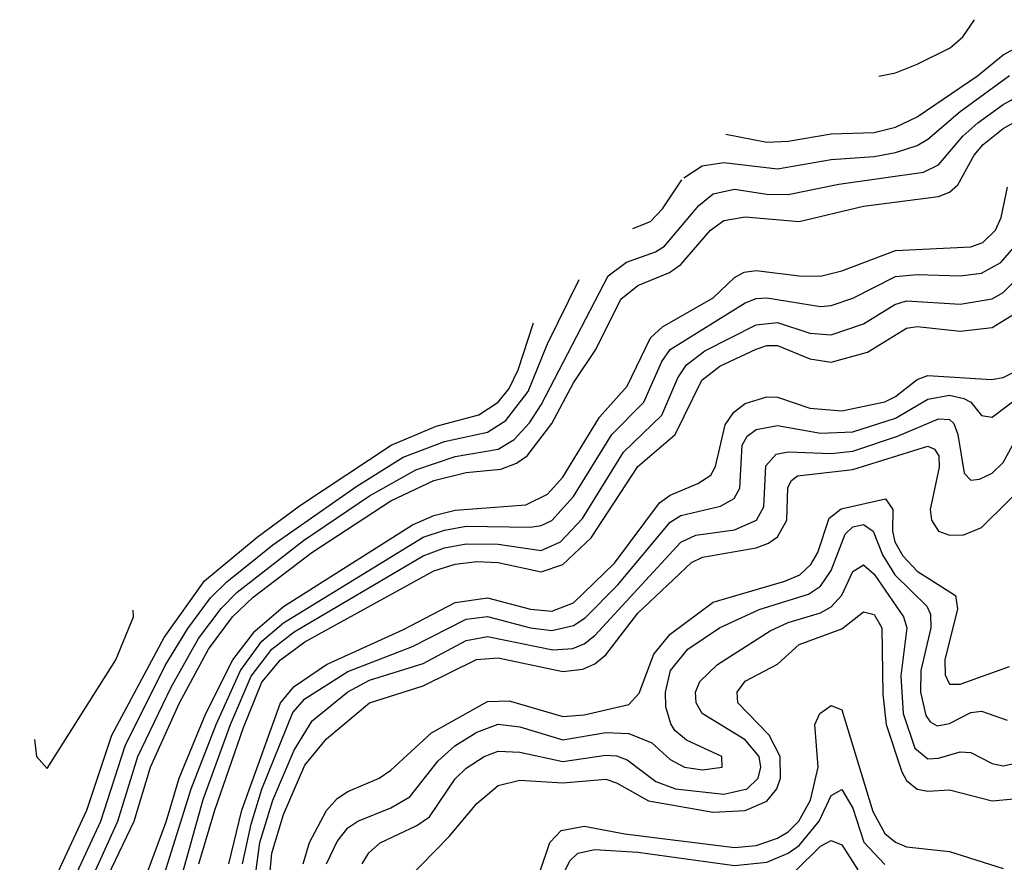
# Model space of a CAD drawing. Header units: inches. Extents: x 501365 to 657855, y 482276 to 547543.
# Tile 205 of 256: x 542639 to 544472, y 531673 to 533242. Entities that reach past the tile are written whole.
import ezdxf

# ---------------------------------------------------------------- set-up
doc = ezdxf.new("R2010")
doc.units = ezdxf.units.IN
doc.header["$MEASUREMENT"] = 0
doc.layers.add('A5543', color=7, linetype='Continuous')

msp = doc.modelspace()

# ---------------------------------------------------------------- linework, layer by layer
at = {"layer": 'A5543', "color": 5}
for points, elevation in [([(544238.6, 533137.2), (544270, 533143), (544310, 533159.2), (544371.6, 533190), (544394.9, 533210), (544416.8, 533242.1)], 3820), ([(543953.5, 533029.1), (544030, 533014.1), (544070, 533015.8), (544150, 533029.3), (544230, 533032), (544270, 533041.8), (544310, 533061), (544422.3, 533137.7), (544470, 533176.7), (544491.8, 533188.2)], 3780), ([(543875.4, 532947.7), (543909.9, 532970), (543950, 532976.3), (544050, 532964.3), (544150, 532981.5), (544230, 532987.2), (544270, 532994.6), (544310, 533007.6), (544330, 533019.5), (544390, 533071.4), (544482.1, 533137.9)], 3760), ([(542695.2, 531470), (542821.3, 531750), (542859, 531870), (542920.7, 531999.3), (542971.7, 532090), (543014.1, 532145.9), (543044, 532176), (543167.6, 532272.4), (543290, 532355.2), (543376.2, 532403.8), (543450, 532429), (543530, 532442.4), (543559.5, 532460.5), (543588.3, 532491.7), (543610, 532525.2), (543734.6, 532765.4), (543769, 532790.9), (543823, 532810), (543839.7, 532820.3), (543903.7, 532896.3), (543930, 532917.8), (543970, 532926.5), (544030, 532917.4), (544070, 532916.8), (544164.4, 532935.6), (544321.9, 532958.1), (544350, 532972.1), (544395, 533025), (544422.9, 533050), (544470, 533084.4), (544510, 533106.1)], 3740), ([(542775.4, 531590), (542851.9, 531750), (542882.6, 531850), (542936.3, 531970), (542990.4, 532070), (543035, 532130), (543073.5, 532166.5), (543182.9, 532250), (543330, 532346.3), (543410, 532384.2), (543470, 532399.2), (543534.6, 532405.4), (543563.9, 532416.1), (543583.6, 532430), (543630, 532490.1), (543670, 532565.9), (543711.8, 532628.2), (543758.3, 532721.7), (543790, 532747.2), (543848.6, 532771.4), (543870, 532786.2), (543925.2, 532850), (543950, 532868.1), (543990, 532875), (544090, 532866.4), (544210, 532894.6), (544350, 532913), (544370, 532920.9), (544385.6, 532934.4), (544416.1, 532990), (544433, 533010), (544470, 533039.7), (544510, 533061.7)], 3720), ([(543780.5, 532853), (543813.7, 532866.3), (543835.7, 532890), (543871.8, 532944)], 3760), ([(542874.7, 531650), (542911.7, 531748.3), (542936, 531830), (542985.5, 531950), (543035.6, 532050), (543076.4, 532103.6), (543130, 532149.3), (543370, 532301.7), (543410, 532318.7), (543450, 532328.9), (543581.1, 532338.9), (543621.4, 532358.6), (543650, 532390.1), (543718.2, 532501.8), (543770, 532559.5), (543813.6, 532650), (543835.9, 532670), (543930, 532724.4), (543970, 532761.9), (543987.8, 532772.2), (544010, 532775.2), (544090, 532764.9), (544130, 532764.6), (544170, 532774.5), (544270, 532812.2), (544410, 532818.9), (544432.5, 532827.5), (544455.9, 532850), (544466.5, 532873.5), (544478.4, 532930)], 3680), ([(542901.6, 531630), (542958.1, 531810), (543004.5, 531930), (543049.7, 532030), (543090, 532084.6), (543130, 532119.1), (543390, 532278.3), (543430, 532291.8), (543470, 532299), (543590, 532297.2), (543610, 532300.1), (543630, 532309.8), (543670, 532354.4), (543741.5, 532470), (543801.3, 532530), (543834.3, 532605.7), (543850, 532628.2), (543990, 532714.9), (544010, 532723.1), (544030, 532724.2), (544130, 532708.1), (544150, 532710.1), (544190, 532723.6), (544270, 532763.9), (544310, 532767.6), (544390, 532765.2), (544430, 532770.3), (544465.7, 532790), (544490, 532817.9)], 3660), ([(542669.8, 531490), (542789.8, 531750), (542835.1, 531890), (542910, 532039.8), (542951.7, 532108.3), (542994.2, 532165.8), (543024.5, 532195.5), (543110, 532264.4), (543266.5, 532373.5), (543352.7, 532427.3), (543430, 532456.8), (543510, 532474.3), (543544.1, 532495.9), (543585.4, 532550), (543621.5, 532638.5), (543680.5, 532758.2)], 3760), ([(542930.3, 531610), (542980.2, 531790), (543031.4, 531930), (543070, 532019.7), (543108.4, 532070), (543150, 532102.4), (543390, 532243.9), (543430, 532258.8), (543470, 532265.9), (543530, 532265.7), (543610, 532253.7), (543645.7, 532270), (543686.7, 532313.3), (543763.2, 532436.8), (543834.5, 532505.5), (543864.5, 532575.5), (543880.3, 532599.7), (543914.7, 532625.3), (544010, 532674.2), (544050, 532678.2), (544110, 532658.4), (544150, 532655.3), (544210, 532675.5), (544268.3, 532711.7), (544290, 532718.6), (544390, 532712.5), (544450, 532722.4), (544470, 532733.8), (544506.4, 532770)], 3640), ([(542972.5, 531670), (543002.1, 531770), (543055.6, 531924.4), (543090, 532008.8), (543124.6, 532050), (543170, 532083.7), (543410, 532215.9), (543450, 532228.2), (543490, 532233.1), (543530, 532231.2), (543610, 532214.1), (543650, 532227.9), (543702.9, 532277.1), (543789.7, 532410.3), (543859.1, 532470), (543909.1, 532570.9), (543942.8, 532597.2), (544010, 532628.9), (544030, 532635.3), (544050, 532635.4), (544110, 532610.7), (544150, 532604.4), (544217.3, 532622.7), (544290, 532667.9), (544310, 532670.8), (544390, 532661.8), (544450, 532669.1), (544490, 532693.6)], 3620), ([(542638.8, 531501.2), (542763.7, 531770), (542810.6, 531910), (542908.1, 532091.9), (542982.8, 532197.2), (543081.2, 532278.8), (543161.7, 532338.3), (543330.3, 532449.7), (543414.6, 532485.4), (543493.7, 532506.3), (543530, 532529.8), (543550, 532555.2), (543566.8, 532590), (543595.6, 532677.6)], 3780), ([(543028.1, 531670), (543052.5, 531770), (543124.6, 531970), (543150, 532000.2), (543210, 532041.2), (543353.7, 532106.3), (543450, 532156.6), (543510, 532165.8), (543590, 532144.2), (543630, 532140.6), (543670, 532156.3), (543746.5, 532230), (543830, 532342.2), (543850, 532356.9), (543901.7, 532378.3), (543925.8, 532394.2), (543934.7, 532410), (543952.4, 532487.6), (543968.5, 532511.5), (543990, 532527.5), (544030, 532540.1), (544050, 532539.3), (544110, 532518.8), (544170, 532513.9), (544250, 532530.3), (544270, 532540.2), (544310, 532572.3), (544330, 532579.5), (544448.2, 532571.8), (544470, 532576.1), (544510, 532595.4)], 3580), ([(543053.9, 531670), (543070, 531744.4), (543090, 531809.3), (543147.7, 531952.3), (543170, 531977.4), (543250, 532028.6), (543370, 532074.8), (543470, 532125.8), (543510, 532131.1), (543590, 532110), (543630, 532104.9), (543670, 532113.8), (543691.6, 532128.4), (543752.7, 532190), (543850, 532306.5), (543870, 532319), (543943.6, 532336.4), (543969.5, 532350.5), (543979.7, 532370), (543984.3, 532450), (543993.5, 532466.5), (544010, 532479), (544050, 532486.5), (544130, 532472.1), (544190, 532474.9), (544270, 532500.3), (544330, 532535.4), (544370, 532542.7), (544396.8, 532536.8), (544409.7, 532529.7), (544430, 532505.1), (544450, 532501.9), (544512.8, 532550)], 3560), ([(543077.9, 531650), (543086.2, 531710), (543110, 531788.5), (543150, 531881.9), (543183.5, 531936.5), (543250, 531990.6), (543290, 532012), (543390, 532043.1), (543470, 532086.1), (543510, 532093.7), (543631.3, 532068.7), (543668.8, 532071.3), (543690, 532079.8), (543710, 532095.6), (543870, 532269.5), (543898, 532282), (543970, 532292), (544010.6, 532310), (544024.8, 532335.2), (544028.5, 532411.5), (544047.2, 532432.8), (544070, 532437.7), (544150, 532434.1), (544190, 532438.7), (544273.7, 532466.3), (544350, 532499.1), (544370, 532497.4), (544378.2, 532490), (544385.9, 532470), (544397.8, 532397.8), (544410, 532384.7), (544426.3, 532386.3), (544450, 532397.7), (544470, 532417.4), (544510, 532490.1)], 3540), ([(543104.7, 531650), (543108.4, 531690), (543130, 531762.2), (543170, 531853.9), (543210, 531903.2), (543290, 531969.8), (543390, 532001.4), (543489.2, 532050.8), (543530, 532053.8), (543650, 532028.2), (543687.4, 532032.6), (543710, 532042.4), (543730, 532059.7), (543790, 532137), (543890, 532231.6), (543910, 532241.4), (544010, 532258.9), (544032.9, 532267.1), (544050, 532279.2), (544067.6, 532310), (544069.1, 532370.9), (544075.9, 532384.1), (544087, 532393), (544190, 532404.6), (544330, 532447.9), (544342.4, 532442.4), (544350.6, 532430), (544351, 532409), (544334.3, 532330), (544336.6, 532310), (544349.7, 532289.7), (544370, 532282.1), (544397.1, 532282.9), (544430, 532296.8), (544530, 532395.5)], 3520), ([(543167, 531670), (543178.6, 531710), (543210, 531769.7), (543230, 531791.9), (543250, 531805), (543308.2, 531830), (543330, 531844.6), (543405.8, 531914.2), (543510, 531972.3), (543550, 531973.7), (543650, 531944.5), (543690, 531947.5), (543773.2, 531966.8), (543792.1, 531987.9), (543819.6, 532060.4), (543850, 532097.6), (543930, 532157.6), (544063.7, 532196.3), (544091.5, 532208.5), (544112.3, 532227.7), (544125.2, 532250), (544146.1, 532313.9), (544168.5, 532331.5), (544251.3, 532350), (544264.7, 532330), (544264, 532290), (544268.7, 532270), (544283.5, 532243.5), (544310, 532215.3), (544381.2, 532170), (544385.2, 532145.2), (544361.7, 532050), (544362.3, 532022.3), (544370, 532004.8), (544390, 532004.6), (544482, 532038)], 3480), ([(543210, 531670.1), (543230, 531712), (543250, 531737), (543268.3, 531750), (543330, 531774.8), (543365.1, 531794.9), (543417.8, 531862.2), (543449.2, 531890), (543490, 531915.7), (543530, 531930.5), (543570, 531925.6), (543650, 531901.3), (543730, 531914.9), (543773, 531913), (543815.8, 531895.8), (543850, 531864.8), (543876.5, 531850), (543910, 531845.1), (543947.1, 531850), (543946.5, 531870), (543880.8, 531900.8), (543858.7, 531918.7), (543851.2, 531931.2), (543842.3, 531962.3), (543841.2, 531990), (543850.8, 532030), (543882.8, 532070), (543942, 532110), (544016, 532144), (544107.6, 532172.4), (544130, 532187), (544150, 532216.3), (544176.1, 532283.9), (544190, 532298), (544210, 532302), (544227.8, 532290), (544245.7, 532245.7), (544268.2, 532208.2), (544327.9, 532150), (544335, 532135), (544335.6, 532110), (544316.9, 532030), (544316, 531990), (544326.2, 531946.2), (544334.5, 531934.5), (544347.3, 531927.3), (544370, 531931.6), (544410, 531951.9), (544430, 531954.5), (544477.9, 531937.9)], 3460), ([(543276.6, 531670), (543289.1, 531690.9), (543310, 531709.3), (543378.5, 531741.5), (543402.2, 531757.8), (543450, 531828.3), (543470, 531848.3), (543503.6, 531870), (543530, 531879.9), (543570, 531878.2), (543650, 531860.8), (543730, 531872.8), (543750, 531871.4), (543770, 531863.7), (543823.6, 531823.6), (543860.2, 531810), (543950, 531799.7), (543993.3, 531810), (544014, 531830), (544019.2, 531850), (544015.7, 531870), (543990, 531901.1), (543909.5, 531950), (543898.5, 531970), (543897.3, 531990), (543905.1, 532010), (543938.5, 532041.5), (544036.2, 532103.8), (544070, 532119.4), (544130, 532137.4), (544150, 532148.5), (544169.5, 532170.5), (544190, 532214.4), (544210, 532226.9), (544230, 532209.7), (544284.9, 532130), (544290.5, 532110), (544279.6, 532020.4), (544283.7, 531950), (544305.8, 531885.8), (544330, 531866), (544350, 531867.1), (544390, 531878.5), (544410, 531877.3), (544450, 531857.2), (544470, 531852.8), (544510, 531861.7)], 3440), ([(542666.2, 531901.8), (542670.1, 531870.1), (542690, 531847.6), (542817.8, 532050), (542850.9, 532130), (542850.4, 532142.6)], 3820), ([(543359.6, 531640.4), (543438.7, 531721.3), (543490, 531782.7), (543530, 531816), (543570, 531825.8), (543650, 531820.8), (543730, 531827.6), (543750, 531821), (543810, 531787.7), (543930, 531766.3), (543990, 531769.3), (544030, 531786.9), (544048.6, 531810), (544055.7, 531830), (544055, 531870), (544034.7, 531910), (543975.9, 531970), (543975, 531990), (543989.8, 532010.2), (544050, 532041.9), (544090, 532078.8), (544170, 532107.6), (544210, 532139.5), (544230, 532134.5), (544244.2, 532110), (544245.9, 531985.9), (544252.1, 531930), (544281.3, 531841.3), (544290, 531825.4), (544310, 531809.1), (544330, 531805.6), (544370, 531808.1), (544450, 531787.7), (544490, 531791.5)], 3420), ([(543590, 531603.2), (543626.1, 531710), (543647.4, 531732.6), (543690, 531740.3), (543765.8, 531725.8), (543970, 531700.6), (544010, 531704.5), (544050, 531717.8), (544070, 531730), (544089.7, 531750), (544111.4, 531788.6), (544125.7, 531850), (544119.6, 531930), (544129, 531950), (544150, 531964.8), (544170, 531956.8), (544227.7, 531767.8), (544250, 531726.6), (544270, 531710.3), (544290, 531702.2), (544370, 531693.1), (544470, 531661.7)], 3380), ([(543650.5, 531649.5), (543663.8, 531676.2), (543678.4, 531690), (543710, 531696.8), (543790, 531691.7), (543970, 531666.9), (544030, 531673.2), (544070, 531690), (544090, 531704.2), (544127.5, 531750), (544150, 531797.3), (544170, 531808.6), (544190, 531774.2), (544210.6, 531710.6), (544250, 531668.7)], 3360), ([(544083.1, 531656.9), (544130, 531702.9), (544150, 531714), (544170, 531705.7), (544199.3, 531659.3)], 3340)]:
    msp.add_lwpolyline(points, dxfattribs=dict(at, elevation=elevation))

doc.saveas('drawing.dxf')
